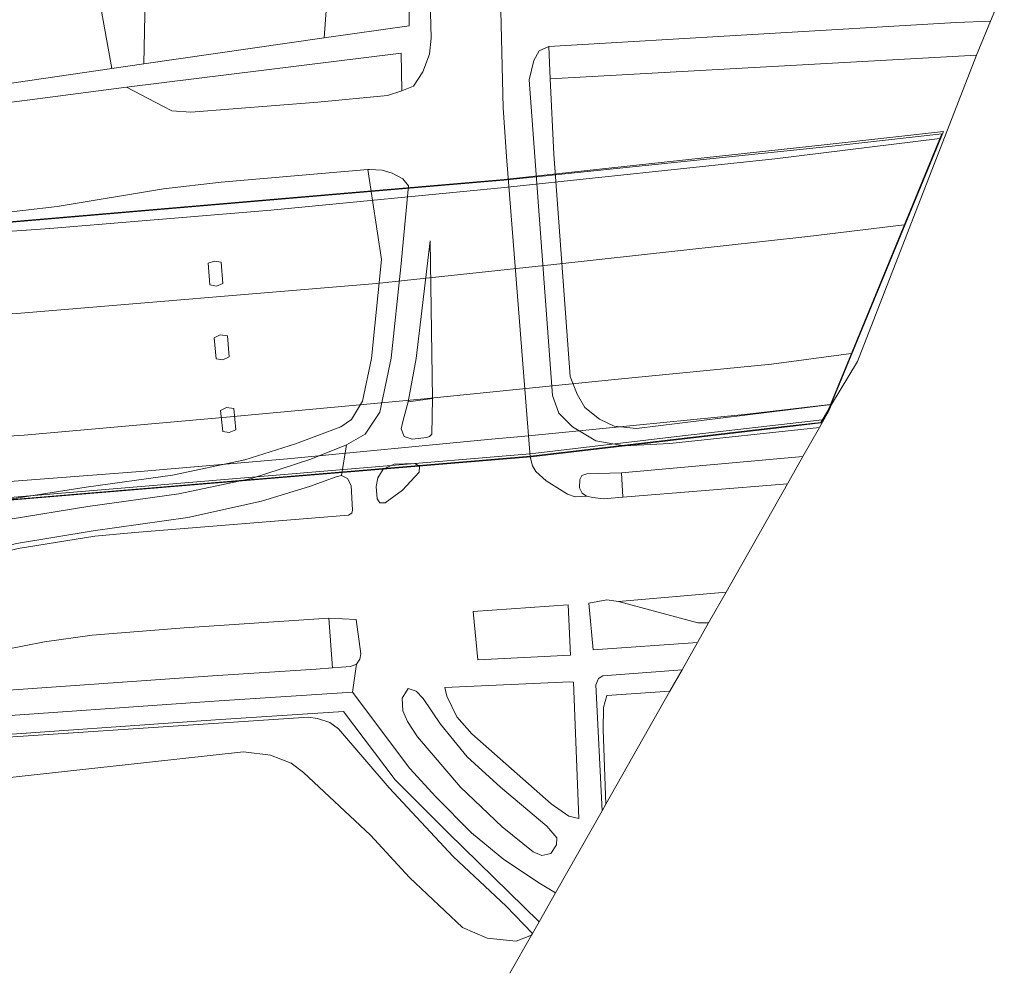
# Model space of a CAD drawing. Extents: x 176032 to 190000, y 318229 to 352878.
# Tile 16 of 184: x 177001 to 177099, y 318906 to 319000. Entities that reach past the tile are written whole.
import ezdxf

# ---------------------------------------------------------------- set-up
doc = ezdxf.new("R2010")
doc.units = 0
for name, color, linetype, lineweight in [('af-b2-rasterhekwerk', 253, 'hekwerk', 18), ('af-bs-doorgang', 253, 'Continuous', 18), ('af-bs-rasterhekwerk', 253, 'hekwerk', 18), ('bp-b5-bomenstruiken', 253, 'Continuous', 18), ('bp-b5-grasland', 253, 'Continuous', 18), ('bp-b5-overig', 253, 'Continuous', 18), ('bp-b5-struiken', 253, 'Continuous', 18), ('gr-b2-geleiderail', 253, 'geleiderail', 18), ('gw-bs-kruinlijn', 253, 'Continuous', 18), ('gw-bs-teenlijn', 253, 'Continuous', 18), ('kd-bs-opnamedtmgrens', 253, 'Continuous', 18), ('kw-b5-pijler', 253, 'Continuous', 18), ('kw-b7-brug', 253, 'Continuous', 18), ('og-b2-terreinafscheiding', 7, 'Continuous', 18), ('og-b5-grond_ingericht', 253, 'Continuous', 18), ('og-bs-maaiveld', 253, 'Continuous', 18), ('og-bs-terreinafscheiding', 7, 'Continuous', 18), ('vh-b5-verh_soort', 253, 'Continuous', 18), ('vh-b7-verh_soort', 253, 'Continuous', 18)]:
    doc.layers.add(name, color=color, linetype=linetype, lineweight=lineweight)
doc.layers.add('viewports', color=7, linetype='Continuous')
doc.linetypes.add('geleiderail', pattern='A,2,-1,[175,RTW.shx,S=0.5,R=0,X=0,Y=0],-1', length=4)
doc.linetypes.add('hekwerk', pattern='A,7,-1.5,[1,RTW.shx,S=0.75,R=0,X=0,Y=0],-1.5', length=10)

# ---------------------------------------------------------------- blocks, each defined once
blk = doc.blocks.new('x-ref dtb totaal grijs')
at = {"layer": 'af-b2-rasterhekwerk'}
for points in [[(177051.708, 318956.819, 54.067), (177066.737, 318958.598, 53.678), (177080.523, 318960.15, 53.227)], [(176717.635, 318938.307, 56.868), (176790.898, 318941.525, 56.693), (176980.001, 318950.781, 55.652), (177002.673, 318952.699, 55.382), (177027.4, 318954.76, 54.784), (177049.321, 318956.613, 54.177), (177051.708, 318956.819, 54.117)]]:
    blk.add_polyline3d(points, dxfattribs=at)
at = {"layer": 'af-bs-doorgang'}
blk.add_polyline3d([(176999.332, 318993.224, 46.677), (177010.39, 318994.853, 46.375)], dxfattribs=at)
at = {"layer": 'af-bs-rasterhekwerk'}
blk.add_polyline3d([(177010.39, 318994.853, 46.375), (177007.208, 319012.4, 46.553)], dxfattribs=at)
at = {"layer": 'bp-b5-bomenstruiken'}
blk.add_polyline3d([(176959.509, 318898.874, 47.559), (176968.061, 318909.083, 47.48), (176976.927, 318917.01, 47.38), (176984.037, 318921.729, 47.397), (176992.786, 318924.032, 47.402), (177023.392, 318927.389, 47.297), (177026.053, 318927.052, 47.297), (177028.08, 318926.262, 47.297), (177029.321, 318925.342, 47.293), (177035.921, 318919.157, 47.284), (177039.781, 318914.99, 47.275), (177045.007, 318910.05, 47.123), (177047.461, 318908.993, 46.894), (177050.304, 318908.705, 46.68), (177051.817, 318909.283, 46.448), (177049.687, 318905.531, 46.416)], dxfattribs=at)
at = {"layer": 'bp-b5-grasland'}
for points in [[(177036.129, 319009.243, 46.371), (177036.033, 319006.642, 46.34), (177031.983, 319006.821, 46.34), (177031.588, 319001.018, 46.332), (177031.352, 318997.865, 46.277), (177013.544, 318995.319, 46.375), (177013.792, 319008.289, 46.214), (177015.825, 319009.493, 46.214)], [(177030.726, 318991.536, 46.332), (177018.176, 318990.55, 46.393), (177016.307, 318990.677, 46.393), (177015.408, 318991.145, 46.362), (177011.826, 318993.002, 46.305), (177038.96, 318996.353, 46.236), (177039.014, 318992.629, 46.144), (177037.6, 318992.174, 46.174)], [(177020.058, 318973.489, 46.467), (177020.706, 318973.362, 46.416), (177021.354, 318973.618, 46.392), (177021.163, 318975.738, 46.334), (177020.513, 318975.819, 46.354), (177019.907, 318975.633, 46.349)], [(177020.49, 318968.265, 46.381), (177020.697, 318966.201, 46.431), (177021.347, 318966.081, 46.457), (177021.98, 318966.373, 46.424), (177021.804, 318968.452, 46.426), (177021.088, 318968.556, 46.376)], [(177021.327, 318959.02, 46.431), (177021.976, 318958.9, 46.457), (177022.61, 318959.192, 46.424), (177022.434, 318961.271, 46.426), (177021.718, 318961.375, 46.376), (177021.12, 318961.084, 46.381)], [(177077.113, 318953.855, 46.056), (177060.83, 318952.536, 46.106), (177060.713, 318954.94, 46.122), (177078.637, 318956.541, 46.047)], [(177069.321, 318940.126, 45.977), (177068.251, 318940.11, 45.963), (177060.405, 318942.235, 45.963), (177071.041, 318943.156, 45.973)], [(177032.161, 318935.694, 45.987), (177030.558, 318935.557, 45.989), (177020.325, 318934.888, 45.999), (176995.961, 318933.189, 46.034), (176990.757, 318932.822, 46.02), (176987.131, 318932.228, 46.041), (176986.897, 318933.393, 46.104), (176990.742, 318934.89, 46.083), (176994.7, 318936.123, 46.122), (176999.704, 318937.458, 46.087), (177003.726, 318938.245, 46.07), (177008.427, 318938.917, 46.056), (177017.538, 318939.631, 46.065), (177031.811, 318940.599, 46.091)], [(177055.606, 318934.298, 45.972), (177055.982, 318934.269, 46.038), (177056.492, 318920.818, 46.048), (177055.52, 318921.033, 46.024), (177053.755, 318922.27, 46.02), (177045.933, 318929.167, 46.003), (177044.463, 318930.852, 45.987), (177043.463, 318932.875, 45.983), (177043.256, 318933.738, 45.968)], [(177059.157, 318922.216, 46.203), (177058.912, 318929.554, 46.135), (177058.922, 318931.756, 46.126), (177059.258, 318932.965, 46.151), (177065.489, 318933.375, 46.139)]]:
    blk.add_polyline3d(points, close=True, dxfattribs=at)
for points in [[(176996.754, 318980.276, 46.329), (177004.978, 318981.227, 46.336), (177015.49, 318982.971, 46.284), (177021.176, 318983.637, 46.301), (177035.646, 318984.879, 46.155), (177037.011, 318976.006, 46.267), (177036.022, 318966.236, 46.268), (177035.145, 318962.012, 46.253), (177034.054, 318960.183, 46.263), (177032.981, 318959.477, 46.289), (177028.513, 318957.792, 46.316), (177023.504, 318956.212, 46.419), (177016.373, 318954.703, 46.452), (177007.846, 318953.512, 46.445), (177000.065, 318952.314, 46.447)], [(176996.265, 318928.85, 46.036), (177020.618, 318930.548, 46.001), (177033.258, 318931.374, 45.981), (177038.348, 318924.641, 46.198), (177043.602, 318919.38, 46.18), (177052.569, 318910.609, 46.27), (177051.916, 318909.458, 46.417), (177049.328, 318912.141, 46.401), (177044.084, 318917.044, 46.401), (177037.76, 318923.834, 46.323), (177032.777, 318929.65, 46.096), (177031.893, 318930.282, 46.096), (177030.68, 318930.691, 46.096), (177029.799, 318930.803, 46.096), (176991.69, 318928.276, 46.013)], [(176991.69, 318928.276, 46.013), (177029.799, 318930.803, 46.096), (177030.68, 318930.691, 46.096), (177031.893, 318930.282, 46.096), (177032.777, 318929.65, 46.096), (177037.76, 318923.834, 46.323), (177044.084, 318917.044, 46.401), (177049.328, 318912.141, 46.401), (177051.916, 318909.458, 46.417), (177051.817, 318909.283, 46.448), (177050.304, 318908.705, 46.68), (177047.461, 318908.993, 46.894), (177045.007, 318910.05, 47.123), (177039.781, 318914.99, 47.275), (177035.921, 318919.157, 47.284), (177029.321, 318925.342, 47.293), (177028.08, 318926.262, 47.297), (177026.053, 318927.052, 47.297), (177023.392, 318927.389, 47.297), (176992.786, 318924.032, 47.402)]]:
    blk.add_polyline3d(points, dxfattribs=at)
at = {"layer": 'bp-b5-overig'}
blk.add_polyline3d([(177041.585, 319010.494, 46.226), (177039.73, 319010.477, 46.305), (177039.749, 318999.066, 46.231), (177031.352, 318997.865, 46.277), (177031.588, 319001.018, 46.332), (177037.805, 319000.885, 46.323), (177038.067, 319011.493, 46.393), (177036.213, 319011.5, 46.397), (177036.129, 319009.243, 46.371), (177015.825, 319009.493, 46.214), (177013.792, 319008.289, 46.214), (177013.544, 318995.319, 46.375), (177010.39, 318994.853, 46.375), (177007.208, 319012.4, 46.553), (177038.781, 319013.194, 46.5), (177037.322, 319093.727, 46.5), (177037.146, 319093.725, 46.5), (177036.911, 319100.621, 46.5), (177037.153, 319100.626, 46.5), (177036.65, 319125.847, 46.268), (177039.488, 319125.895, 46.416), (177040.511, 319075.369, 46.428), (177041.582, 319010.624, 46.227)], close=True, dxfattribs=at)
at = {"layer": 'bp-b5-struiken'}
blk.add_polyline3d([(177095.785, 318996.178, 46.436), (177053.655, 318993.815, 46.286), (177053.523, 318997.008, 46.196), (177093.753, 318999.38, 46.311), (177097.172, 318999.517, 46.322)], close=True, dxfattribs=at)
at = {"layer": 'gr-b2-geleiderail'}
for points in [[(177049.162, 318983.098, 54.269), (177075.859, 318985.933, 53.285), (177092.153, 318987.937, 52.759)], [(177049.162, 318983.098, 54.183), (177026.075, 318980.877, 54.819), (177004.258, 318979.045, 55.373), (176978.234, 318977.22, 55.911), (176885.838, 318972.5, 57.597), (176823.273, 318969.553, 57.885), (176767.2, 318966.843, 58.086), (176716.085, 318964.381, 58.17)], [(176792.248, 318959.874, 57.679), (176823.871, 318961.17, 57.641), (176857.441, 318962.896, 57.507), (176892.523, 318964.497, 57.407), (176922.795, 318965.938, 57.093), (176964.923, 318968.332, 56.363), (177001.012, 318970.662, 55.458), (177036.504, 318973.633, 54.796), (177054.042, 318975.505, 54.038), (177079.121, 318978.257, 53.599), (177088.631, 318979.429, 52.892)], [(177083.387, 318966.718, 53.468), (177075.532, 318965.656, 53.857), (177060.377, 318964.194, 54.51), (177040.906, 318962.211, 54.924), (177021.33, 318960.394, 55.639), (177001.725, 318958.666, 55.987), (176987.756, 318957.768, 56.335), (176972.394, 318956.636, 56.683), (176948.124, 318955.332, 56.881), (176925.614, 318954.022, 57.172), (176903.134, 318952.921, 57.277), (176878.078, 318951.846, 57.244), (176856.288, 318950.773, 57.534), (176831.485, 318949.457, 57.529), (176809.081, 318948.506, 57.677), (176791.128, 318947.67, 57.849)], [(177051.537, 318958.587, 54.089), (177072.874, 318960.685, 53.391), (177081.325, 318961.675, 53.116)]]:
    blk.add_polyline3d(points, dxfattribs=at)
at = {"layer": 'gw-bs-kruinlijn'}
for points in [[(176950.095, 318776.276, 47.127), (176948.47, 318794.031, 47.328), (176946.692, 318818.933, 47.45), (176945.482, 318844.067, 47.454), (176946.165, 318863.695, 47.454), (176948.644, 318879.971, 47.485), (176950.629, 318885.777, 47.485), (176953.704, 318891.945, 47.559), (176959.509, 318898.874, 47.559), (176968.061, 318909.083, 47.48), (176976.927, 318917.01, 47.38), (176984.037, 318921.729, 47.397), (176992.786, 318924.032, 47.402), (177023.392, 318927.389, 47.297), (177026.053, 318927.052, 47.297), (177028.08, 318926.262, 47.297), (177029.321, 318925.342, 47.293), (177035.921, 318919.157, 47.284)], [(177035.921, 318919.157, 47.284), (177039.781, 318914.99, 47.275), (177045.007, 318910.05, 47.123), (177047.461, 318908.993, 46.894), (177050.304, 318908.705, 46.68), (177051.817, 318909.283, 46.448)]]:
    blk.add_polyline3d(points, dxfattribs=at)
at = {"layer": 'gw-bs-teenlijn'}
for points in [[(176954.375, 318901.967, 45.96), (176958.604, 318907.299, 45.96), (176963.482, 318912.448, 45.96), (176967.544, 318916.008, 46), (176976.392, 318922.415, 46), (176980.209, 318924.767, 46.035), (176984.298, 318926.605, 46.039), (176988.31, 318927.715, 46.017), (176991.69, 318928.276, 46.013), (177029.799, 318930.803, 46.096), (177030.68, 318930.691, 46.096), (177031.893, 318930.282, 46.096), (177032.777, 318929.65, 46.096), (177037.76, 318923.834, 46.323)], [(177037.76, 318923.834, 46.323), (177044.084, 318917.044, 46.401), (177049.328, 318912.141, 46.401), (177051.916, 318909.458, 46.417)]]:
    blk.add_polyline3d(points, dxfattribs=at)
at = {"layer": 'kd-bs-opnamedtmgrens'}
blk.add_polyline3d([(177098.52, 319002.764, 46.493), (177097.172, 318999.517, 46.322), (177095.785, 318996.178, 46.436), (177084.017, 318965.939, 45.412), (177081.459, 318961.68, 46.189), (177081.203, 318961.062, 46.179), (177080.26, 318959.401, 46.15), (177078.637, 318956.541, 46.047), (177077.113, 318953.855, 46.056), (177071.041, 318943.156, 45.973), (177069.321, 318940.126, 45.977), (177068.219, 318938.184, 45.956), (177066.694, 318935.497, 45.96), (177065.489, 318933.375, 46.139), (177059.157, 318922.216, 46.203), (177058.795, 318921.579, 46.181), (177054.201, 318913.484, 46.232), (177052.569, 318910.609, 46.27), (177051.916, 318909.458, 46.417), (177051.817, 318909.283, 46.448), (177049.687, 318905.531, 46.416)], dxfattribs=at)
at = {"layer": 'kw-b5-pijler'}
for points in [[(177021.354, 318973.618, 46.392), (177020.706, 318973.362, 46.416), (177020.058, 318973.489, 46.467), (177019.907, 318975.633, 46.349), (177020.513, 318975.819, 46.354), (177021.163, 318975.738, 46.334)], [(177021.98, 318966.373, 46.424), (177021.347, 318966.081, 46.457), (177020.697, 318966.201, 46.431), (177020.49, 318968.265, 46.381), (177021.088, 318968.556, 46.376), (177021.804, 318968.452, 46.426)], [(177022.61, 318959.192, 46.424), (177021.976, 318958.9, 46.457), (177021.327, 318959.02, 46.431), (177021.12, 318961.084, 46.381), (177021.718, 318961.375, 46.376), (177022.434, 318961.271, 46.426)]]:
    blk.add_polyline3d(points, close=True, dxfattribs=at)
at = {"layer": 'kw-b7-brug'}
blk.add_polyline3d([(176782.769, 318968.388, 57.252), (176841.542, 318971.131, 57.038), (176898.516, 318973.846, 56.684), (176978.244, 318977.829, 55.116), (177049.135, 318983.895, 53.329), (177080.722, 318987.31, 52.567), (177092.501, 318988.623, 52.144), (177081.17, 318961.09, 53.113), (177080.415, 318959.863, 53.248), (177077.108, 318959.48, 53.351), (177051.787, 318956.528, 54.076), (176980.067, 318950.547, 55.675), (176905.856, 318946.488, 56.304), (176846.87, 318943.675, 56.461), (176789.432, 318940.983, 56.618)], dxfattribs=at)
at = {"layer": 'og-b2-terreinafscheiding'}
for points in [[(177049.09, 318983.841, 53.381), (177081.529, 318987.182, 52.538), (177092.351, 318988.401, 52.185)], [(177092.351, 318988.401, 52.185), (177081.109, 318961.116, 53.113), (177080.392, 318959.912, 53.236)], [(176716.048, 318965.005, 57.256), (176782.772, 318968.338, 57.252), (176841.545, 318971.081, 57.038), (176898.519, 318973.796, 56.684), (176978.197, 318977.777, 55.117), (177049.09, 318983.841, 53.331)], [(177051.732, 318956.574, 54.065), (177077.053, 318959.526, 53.34), (177080.392, 318959.912, 53.236)], [(176717.549, 318939.755, 56.88), (176750.658, 318941.395, 56.907), (176794.419, 318943.428, 56.658), (176831.695, 318945.189, 56.479), (176870.433, 318947.04, 56.387), (176908.449, 318948.818, 56.269), (176939.149, 318950.311, 56.147), (176979.88, 318952.588, 55.663), (176993.38, 318953.534, 55.566), (177013.162, 318955.051, 55.242), (177027.732, 318956.315, 54.758), (177047.502, 318958.212, 54.22), (177051.537, 318958.587, 54.089)], [(176717.664, 318937.813, 56.802), (176789.429, 318941.033, 56.618), (176846.867, 318943.725, 56.461), (176905.853, 318946.538, 56.304), (176980.014, 318950.594, 55.675), (177051.732, 318956.574, 54.076)]]:
    blk.add_polyline3d(points, dxfattribs=at)
at = {"layer": 'og-b5-grond_ingericht'}
blk.add_polyline3d([(177007.208, 319012.4, 46.553), (177010.39, 318994.853, 46.375), (176999.332, 318993.224, 46.677), (176973.844, 318990.356, 46.461), (176974.414, 318997.441, 46.191), (176967.885, 318997.963, 46.191), (176967.772, 318996.555, 46.191), (176967.778, 318996.445, 46.191), (176957.899, 318997.251, 46.191), (176957.373, 318990.802, 46.272), (176953.708, 318991.088, 46.292), (176934.375, 318992.597, 46.249), (176934.264, 318995.025, 45.891), (176936.964, 319007.222, 45.858)], dxfattribs=at)
at = {"layer": 'og-bs-maaiveld'}
for points in [[(177021.163, 318975.738, 46.334), (177020.513, 318975.819, 46.354), (177019.907, 318975.633, 46.349), (177020.058, 318973.489, 46.467), (177020.706, 318973.362, 46.416), (177021.354, 318973.618, 46.392), (177021.163, 318975.738, 46.334)], [(177021.98, 318966.373, 46.424), (177021.804, 318968.452, 46.426), (177021.088, 318968.556, 46.376), (177020.49, 318968.265, 46.381), (177020.697, 318966.201, 46.431), (177021.347, 318966.081, 46.457), (177021.98, 318966.373, 46.424)], [(177022.61, 318959.192, 46.424), (177021.976, 318958.9, 46.457), (177021.327, 318959.02, 46.431), (177021.12, 318961.084, 46.381), (177021.718, 318961.375, 46.376), (177022.434, 318961.271, 46.426), (177022.61, 318959.192, 46.424)]]:
    blk.add_polyline3d(points, dxfattribs=at)
at = {"layer": 'og-bs-terreinafscheiding'}
for points in [[(177049.028, 318990.95, 46.201), (177048.739, 319003.31, 46.234), (177048.494, 319013.809, 46.262), (177046.283, 319132.715, 46.249)], [(177041.585, 319010.494, 46.226), (177039.73, 319010.477, 46.305), (177039.749, 318999.066, 46.231), (177031.352, 318997.865, 46.277)], [(177041.585, 319010.494, 46.226), (177041.906, 318997.847, 46.161), (177041.756, 318996.278, 46.148), (177041.089, 318994.508, 46.118), (177040.171, 318993.095, 46.087), (177039.014, 318992.629, 46.144)], [(177036.129, 319009.243, 46.371), (177015.825, 319009.493, 46.214), (177013.792, 319008.289, 46.214), (177013.544, 318995.319, 46.375)], [(177031.588, 319001.018, 46.332), (177031.352, 318997.865, 46.277)], [(177095.785, 318996.178, 46.436), (177053.655, 318993.815, 46.286), (177053.523, 318997.008, 46.196), (177093.753, 318999.38, 46.311), (177097.172, 318999.517, 46.322)], [(177031.352, 318997.865, 46.277), (177013.544, 318995.319, 46.375)], [(177039.014, 318992.629, 46.144), (177038.96, 318996.353, 46.236), (177011.826, 318993.002, 46.305)], [(177080.26, 318959.401, 46.15), (177065.485, 318957.831, 46.148), (177060.972, 318957.6, 46.148), (177058.167, 318958.097, 46.137), (177055.884, 318959.461, 46.127), (177054.52, 318960.82, 46.121), (177053.892, 318962.561, 46.137), (177051.593, 318993.721, 46.164), (177052.053, 318995.624, 46.201), (177052.592, 318996.607, 46.19), (177053.523, 318997.008, 46.196)], [(177013.544, 318995.319, 46.375), (177010.39, 318994.853, 46.375)], [(177053.655, 318993.815, 46.286), (177054.04, 318986.377, 46.196), (177055.631, 318964.429, 46.191), (177056.342, 318962.688, 46.191), (177057.105, 318961.381, 46.191), (177058.537, 318960.239, 46.191), (177059.987, 318959.547, 46.191), (177062.209, 318959.303, 46.191), (177081.459, 318961.68, 46.189)], [(176963.799, 318979.851, 46.637), (176968.967, 318982.338, 46.606), (176970.076, 318982.826, 46.484), (176974.4, 318984.755, 46.515), (176980.86, 318987.239, 46.554), (176984.948, 318988.432, 46.55), (176988.194, 318989.336, 46.537), (176990.389, 318989.913, 46.537), (176992.8, 318990.347, 46.506), (176997.067, 318991.086, 46.498), (177002.284, 318991.751, 46.401), (177011.826, 318993.002, 46.305)], [(177039.014, 318992.629, 46.144), (177037.6, 318992.174, 46.174), (177030.726, 318991.536, 46.332), (177018.176, 318990.55, 46.393), (177016.307, 318990.677, 46.393), (177015.408, 318991.145, 46.362), (177011.826, 318993.002, 46.305)], [(177057.271, 318952.619, 46.196), (177056.152, 318952.557, 46.191), (177055.367, 318952.828, 46.191), (177053.268, 318954.14, 46.212), (177052.269, 318955.064, 46.196), (177051.921, 318955.617, 46.186), (177051.707, 318956.52, 46.186), (177049.366, 318986.175, 46.063), (177049.028, 318990.95, 46.201)], [(176926.661, 318946.889, 46.488), (176930.327, 318944.246, 46.413), (176934.398, 318941.823, 46.291), (176937.432, 318941.799, 46.244), (176942.49, 318947.891, 46.244), (176948.47, 318954.318, 46.302), (176954.758, 318959.841, 46.312), (176963.347, 318966.113, 46.287), (176965.323, 318967.368, 46.322), (176967.135, 318973.126, 46.47), (176971.733, 318975.454, 46.519), (176981.412, 318977.88, 46.444), (176996.754, 318980.276, 46.329), (177004.978, 318981.227, 46.336), (177015.49, 318982.971, 46.284), (177021.176, 318983.637, 46.301), (177035.646, 318984.879, 46.155)], [(176961.437, 318934.913, 46.481), (176970.532, 318940.962, 46.467), (176977.375, 318944.638, 46.466), (176986.935, 318948.706, 46.474), (176993.057, 318950.621, 46.438), (177000.065, 318952.314, 46.447), (177007.846, 318953.512, 46.445), (177016.373, 318954.703, 46.452), (177023.504, 318956.212, 46.419), (177028.513, 318957.792, 46.316), (177032.981, 318959.477, 46.289), (177034.054, 318960.183, 46.263), (177035.145, 318962.012, 46.253), (177036.022, 318966.236, 46.268), (177037.011, 318976.006, 46.267), (177035.646, 318984.879, 46.155)], [(176966.176, 318935.915, 46.339), (176971.59, 318939.316, 46.32), (176978.901, 318943.201, 46.317), (176987.404, 318946.754, 46.305), (176993.597, 318948.703, 46.31), (177000.329, 318950.369, 46.299), (177008.009, 318951.615, 46.312), (177017, 318952.85, 46.332), (177024.178, 318954.383, 46.268), (177030.044, 318956.297, 46.226), (177033.566, 318957.681, 46.173), (177035.405, 318958.746, 46.148), (177036.862, 318960.926, 46.119), (177037.95, 318966.263, 46.168), (177038.922, 318975.26, 46.151), (177039.673, 318983.255, 46.127), (177039.128, 318983.955, 46.095), (177038.064, 318984.51, 46.062), (177037.067, 318984.81, 46.095), (177035.826, 318984.876, 46.151), (177035.646, 318984.879, 46.155)], [(177039.633, 318961.957, 46.179), (177040.425, 318966.221, 46.222), (177041.82, 318977.824, 46.195)], [(177042.056, 318962.261, 46.186), (177041.82, 318977.824, 46.195)], [(177042.056, 318962.261, 46.186), (177039.633, 318961.957, 46.179), (177039.109, 318959.99, 46.179), (177038.942, 318959.288, 46.188), (177039.254, 318958.531, 46.201), (177040.032, 318958.26, 46.224), (177041.475, 318958.42, 46.27), (177041.768, 318958.527, 46.27), (177041.973, 318958.76, 46.223), (177042.056, 318962.261, 46.186)], [(177033.048, 318954.657, 46.332), (177033.566, 318957.681, 46.173)], [(177077.113, 318953.855, 46.056), (177060.83, 318952.536, 46.106), (177060.713, 318954.94, 46.122), (177078.637, 318956.541, 46.047)], [(177038.262, 318955.792, 46.255), (177037.181, 318955.299, 46.301), (177036.658, 318954.455, 46.306), (177036.489, 318953.571, 46.292), (177036.568, 318952.377, 46.278), (177036.84, 318951.971, 46.268), (177037.366, 318951.957, 46.254), (177039.099, 318953.227, 46.24), (177040.716, 318954.992, 46.221), (177040.769, 318955.553, 46.259), (177040.336, 318955.852, 46.266), (177038.262, 318955.792, 46.255)], [(176988, 318944.281, 46.262), (176994.312, 318946.324, 46.284), (177000.973, 318947.947, 46.291), (177008.521, 318949.194, 46.272), (177017.901, 318950.532, 46.308), (177025.165, 318952.128, 46.318), (177029.912, 318953.572, 46.307), (177032.53, 318954.525, 46.33), (177033.048, 318954.657, 46.332), (177033.651, 318954.387, 46.324), (177034.01, 318953.683, 46.33), (177034.163, 318951.253, 46.287), (177034.066, 318950.965, 46.27), (177033.744, 318950.753, 46.257)], [(177060.83, 318952.536, 46.106), (177058.941, 318952.361, 46.228), (177057.872, 318952.482, 46.202), (177057.271, 318952.619, 46.196), (177056.838, 318952.921, 46.202), (177056.557, 318953.441, 46.207), (177056.594, 318954.259, 46.212), (177056.796, 318954.659, 46.223), (177057.298, 318954.824, 46.223), (177060.713, 318954.94, 46.122)], [(176974.861, 318937.787, 46.248), (176977.347, 318939.089, 46.256), (176981.896, 318941.267, 46.263), (176988.229, 318943.865, 46.252), (176994.504, 318945.819, 46.274), (177001.132, 318947.478, 46.273), (177008.717, 318948.678, 46.258), (177012.643, 318949.058, 46.254), (177033.744, 318950.753, 46.257)], [(177060.405, 318942.235, 45.963), (177071.041, 318943.156, 45.973)], [(177055.447, 318941.895, 45.972), (177046.064, 318941.259, 46.01), (177046.522, 318936.465, 46.063)], [(177046.522, 318936.465, 46.063), (177055.691, 318936.922, 46.011), (177055.447, 318941.895, 45.972)], [(177057.494, 318942.079, 45.95), (177059.275, 318942.382, 45.956), (177060.405, 318942.235, 45.963), (177068.251, 318940.11, 45.963), (177069.321, 318940.126, 45.977)], [(177057.494, 318942.079, 45.95), (177057.932, 318937.444, 45.964), (177068.219, 318938.184, 45.956)], [(177031.811, 318940.599, 46.091), (177017.538, 318939.631, 46.065), (177008.427, 318938.917, 46.056), (177003.726, 318938.245, 46.07), (176999.704, 318937.458, 46.087), (176994.7, 318936.123, 46.122), (176990.742, 318934.89, 46.083), (176986.897, 318933.393, 46.104)], [(177031.811, 318940.599, 46.091), (177032.161, 318935.694, 45.987)], [(177034.511, 318940.448, 46.017), (177031.811, 318940.599, 46.091)], [(177032.161, 318935.694, 45.987), (177033.952, 318935.806, 46.03), (177034.535, 318936.041, 46.03), (177034.879, 318936.545, 46.035), (177034.983, 318937.077, 46.035), (177034.511, 318940.448, 46.017)], [(177034.132, 318933.285, 45.982), (177034.535, 318936.041, 46.03)], [(176987.131, 318932.228, 46.041), (176990.757, 318932.822, 46.02), (176995.961, 318933.189, 46.034), (177020.325, 318934.888, 45.999), (177030.558, 318935.557, 45.989)], [(177030.558, 318935.557, 45.989), (177032.161, 318935.694, 45.987)], [(177066.694, 318935.497, 45.96), (177058.875, 318934.899, 45.983), (177058.433, 318934.616, 45.985), (177058.174, 318934.012, 45.997), (177058.795, 318921.579, 46.181)], [(177055.606, 318934.298, 45.972), (177043.256, 318933.738, 45.968), (177043.463, 318932.875, 45.983), (177044.463, 318930.852, 45.987), (177045.933, 318929.167, 46.003), (177053.755, 318922.27, 46.02), (177055.52, 318921.033, 46.024), (177056.492, 318920.818, 46.048), (177055.982, 318934.269, 46.038), (177055.606, 318934.298, 45.972)], [(176952.574, 318903.216, 46.008), (176957.043, 318908.793, 45.978), (176961.844, 318913.889, 45.991), (176966.149, 318917.709, 46.035), (176970.304, 318920.813, 46.017), (176975.262, 318924.253, 46.052), (176978.789, 318926.399, 46.03), (176983.519, 318928.593, 46.017), (176987.679, 318929.784, 46.043), (176991.048, 318930.336, 46.021), (176996.136, 318930.695, 46.035), (177020.493, 318932.394, 46), (177034.132, 318933.285, 45.982), (177039.824, 318925.757, 46.201)], [(177039.646, 318933.626, 46.07), (177039.057, 318932.7, 46.114), (177039.12, 318931.45, 46.13), (177039.565, 318930.385, 46.145), (177040.561, 318928.87, 46.174)], [(177040.561, 318928.87, 46.174), (177044.81, 318923.912, 46.028), (177048.921, 318919.994, 45.999), (177051.984, 318917.504, 45.997), (177052.835, 318917.142, 45.997), (177053.744, 318917.349, 46.018), (177054.289, 318918.2, 46.007), (177054.32, 318918.897, 45.995), (177053.325, 318920.067, 45.972), (177048.764, 318923.913, 45.946), (177045.475, 318926.909, 45.956), (177042.829, 318930.131, 45.999), (177041.115, 318932.653, 45.999), (177040.43, 318933.39, 46.014), (177039.646, 318933.626, 46.07)], [(177065.489, 318933.375, 46.139), (177059.258, 318932.965, 46.151), (177058.922, 318931.756, 46.126), (177058.912, 318929.554, 46.135), (177059.157, 318922.216, 46.203)], [(176954.065, 318902.118, 46.011), (176958.44, 318907.578, 45.981), (176963.134, 318912.56, 45.994), (176967.319, 318916.274, 46.038), (176971.385, 318919.312, 46.019), (176976.271, 318922.701, 46.054), (176979.662, 318924.765, 46.032), (176984.167, 318926.854, 46.019), (176988.085, 318927.976, 46.044), (176991.263, 318928.497, 46.022), (176996.265, 318928.85, 46.036), (177020.618, 318930.548, 46.001), (177033.258, 318931.374, 45.981), (177038.348, 318924.641, 46.198)], [(177039.824, 318925.757, 46.201), (177042.37, 318922.945, 46.079), (177045.914, 318919.406, 46.085), (177049.086, 318916.768, 46.106), (177052.699, 318914.367, 46.172), (177054.201, 318913.484, 46.232)], [(177038.348, 318924.641, 46.198), (177043.602, 318919.38, 46.18), (177052.569, 318910.609, 46.27)]]:
    blk.add_polyline3d(points, dxfattribs=at)
at = {"layer": 'vh-b5-verh_soort'}
for points in [[(177048.739, 319003.31, 46.234), (177049.028, 318990.95, 46.201), (177049.366, 318986.175, 46.063), (177051.707, 318956.52, 46.186), (177051.921, 318955.617, 46.186), (177052.269, 318955.064, 46.196), (177053.268, 318954.14, 46.212), (177055.367, 318952.828, 46.191), (177056.152, 318952.557, 46.191), (177057.271, 318952.619, 46.196), (177057.872, 318952.482, 46.202), (177058.941, 318952.361, 46.228), (177060.83, 318952.536, 46.106), (177077.113, 318953.855, 46.056), (177071.041, 318943.156, 45.973), (177060.405, 318942.235, 45.963), (177059.275, 318942.382, 45.956), (177057.494, 318942.079, 45.95), (177057.932, 318937.444, 45.964), (177068.219, 318938.184, 45.956), (177066.694, 318935.497, 45.96), (177058.875, 318934.899, 45.983), (177058.433, 318934.616, 45.985), (177058.174, 318934.012, 45.997), (177058.795, 318921.579, 46.181), (177054.201, 318913.484, 46.232), (177052.699, 318914.367, 46.172), (177049.086, 318916.768, 46.106), (177045.914, 318919.406, 46.085), (177042.37, 318922.945, 46.079), (177039.824, 318925.757, 46.201), (177034.132, 318933.285, 45.982), (177034.535, 318936.041, 46.03), (177034.879, 318936.545, 46.035), (177034.983, 318937.077, 46.035), (177034.511, 318940.448, 46.017), (177031.811, 318940.599, 46.091), (177017.538, 318939.631, 46.065), (177008.427, 318938.917, 46.056), (177003.726, 318938.245, 46.07), (176999.704, 318937.458, 46.087)], [(177001.132, 318947.478, 46.273), (177008.717, 318948.678, 46.258), (177012.643, 318949.058, 46.254), (177033.744, 318950.753, 46.257), (177034.066, 318950.965, 46.27), (177034.163, 318951.253, 46.287), (177034.01, 318953.683, 46.33), (177033.651, 318954.387, 46.324), (177033.048, 318954.657, 46.332), (177033.566, 318957.681, 46.173), (177035.405, 318958.746, 46.148), (177036.862, 318960.926, 46.119), (177037.95, 318966.263, 46.168), (177038.922, 318975.26, 46.151), (177039.673, 318983.255, 46.127), (177039.128, 318983.955, 46.095), (177038.064, 318984.51, 46.062), (177037.067, 318984.81, 46.095), (177035.826, 318984.876, 46.151), (177035.646, 318984.879, 46.155), (177021.176, 318983.637, 46.301), (177015.49, 318982.971, 46.284), (177004.978, 318981.227, 46.336), (176996.754, 318980.276, 46.329)], [(176997.067, 318991.086, 46.498), (177002.284, 318991.751, 46.401), (177011.826, 318993.002, 46.305), (177015.408, 318991.145, 46.362), (177016.307, 318990.677, 46.393), (177018.176, 318990.55, 46.393), (177030.726, 318991.536, 46.332), (177037.6, 318992.174, 46.174), (177039.014, 318992.629, 46.144), (177040.171, 318993.095, 46.087), (177041.089, 318994.508, 46.118), (177041.756, 318996.278, 46.148), (177041.906, 318997.847, 46.161), (177041.585, 319010.494, 46.226)], [(176999.332, 318993.224, 46.677), (177010.39, 318994.853, 46.375), (177013.544, 318995.319, 46.375), (177031.352, 318997.865, 46.277), (177039.749, 318999.066, 46.231), (177039.73, 319010.477, 46.305)], [(177041.585, 319010.494, 46.226), (177041.906, 318997.847, 46.161), (177041.756, 318996.278, 46.148), (177041.089, 318994.508, 46.118), (177040.171, 318993.095, 46.087), (177039.014, 318992.629, 46.144), (177038.96, 318996.353, 46.236), (177011.826, 318993.002, 46.305), (177002.284, 318991.751, 46.401), (176997.067, 318991.086, 46.498)], [(177098.52, 319002.764, 46.493), (177097.172, 318999.517, 46.322), (177093.753, 318999.38, 46.311), (177053.523, 318997.008, 46.196), (177052.592, 318996.607, 46.19), (177052.053, 318995.624, 46.201), (177051.593, 318993.721, 46.164), (177053.892, 318962.561, 46.137), (177054.52, 318960.82, 46.121), (177055.884, 318959.461, 46.127), (177058.167, 318958.097, 46.137), (177060.972, 318957.6, 46.148), (177065.485, 318957.831, 46.148), (177080.26, 318959.401, 46.15), (177078.637, 318956.541, 46.047), (177060.713, 318954.94, 46.122), (177057.298, 318954.824, 46.223), (177056.796, 318954.659, 46.223), (177056.594, 318954.259, 46.212), (177056.557, 318953.441, 46.207), (177056.838, 318952.921, 46.202), (177057.271, 318952.619, 46.196), (177056.152, 318952.557, 46.191), (177055.367, 318952.828, 46.191), (177053.268, 318954.14, 46.212), (177052.269, 318955.064, 46.196), (177051.921, 318955.617, 46.186), (177051.707, 318956.52, 46.186), (177049.366, 318986.175, 46.063), (177049.028, 318990.95, 46.201), (177048.739, 319003.31, 46.234)], [(177000.065, 318952.314, 46.447), (177007.846, 318953.512, 46.445), (177016.373, 318954.703, 46.452), (177023.504, 318956.212, 46.419), (177028.513, 318957.792, 46.316), (177032.981, 318959.477, 46.289), (177034.054, 318960.183, 46.263), (177035.145, 318962.012, 46.253), (177036.022, 318966.236, 46.268), (177037.011, 318976.006, 46.267), (177035.646, 318984.879, 46.155), (177035.826, 318984.876, 46.151), (177037.067, 318984.81, 46.095), (177038.064, 318984.51, 46.062), (177039.128, 318983.955, 46.095), (177039.673, 318983.255, 46.127), (177038.922, 318975.26, 46.151), (177037.95, 318966.263, 46.168), (177036.862, 318960.926, 46.119), (177035.405, 318958.746, 46.148), (177033.566, 318957.681, 46.173), (177030.044, 318956.297, 46.226), (177024.178, 318954.383, 46.268), (177017, 318952.85, 46.332), (177008.009, 318951.615, 46.312), (177000.329, 318950.369, 46.299)], [(177000.329, 318950.369, 46.299), (177008.009, 318951.615, 46.312), (177017, 318952.85, 46.332), (177024.178, 318954.383, 46.268), (177030.044, 318956.297, 46.226), (177033.566, 318957.681, 46.173), (177033.048, 318954.657, 46.332), (177032.53, 318954.525, 46.33), (177029.912, 318953.572, 46.307), (177025.165, 318952.128, 46.318), (177017.901, 318950.532, 46.308), (177008.521, 318949.194, 46.272), (177000.973, 318947.947, 46.291)], [(177000.973, 318947.947, 46.291), (177008.521, 318949.194, 46.272), (177017.901, 318950.532, 46.308), (177025.165, 318952.128, 46.318), (177029.912, 318953.572, 46.307), (177032.53, 318954.525, 46.33), (177033.048, 318954.657, 46.332), (177033.651, 318954.387, 46.324), (177034.01, 318953.683, 46.33), (177034.163, 318951.253, 46.287), (177034.066, 318950.965, 46.27), (177033.744, 318950.753, 46.257), (177012.643, 318949.058, 46.254), (177008.717, 318948.678, 46.258), (177001.132, 318947.478, 46.273)], [(176995.961, 318933.189, 46.034), (177020.325, 318934.888, 45.999), (177030.558, 318935.557, 45.989), (177032.161, 318935.694, 45.987), (177033.952, 318935.806, 46.03), (177034.535, 318936.041, 46.03), (177034.132, 318933.285, 45.982), (177020.493, 318932.394, 46), (176996.136, 318930.695, 46.035)], [(176996.136, 318930.695, 46.035), (177020.493, 318932.394, 46), (177034.132, 318933.285, 45.982), (177039.824, 318925.757, 46.201), (177042.37, 318922.945, 46.079), (177045.914, 318919.406, 46.085), (177049.086, 318916.768, 46.106), (177052.699, 318914.367, 46.172), (177054.201, 318913.484, 46.232), (177052.569, 318910.609, 46.27), (177043.602, 318919.38, 46.18), (177038.348, 318924.641, 46.198), (177033.258, 318931.374, 45.981), (177020.618, 318930.548, 46.001), (176996.265, 318928.85, 46.036)]]:
    blk.add_polyline3d(points, dxfattribs=at)
for points in [[(177053.655, 318993.815, 46.286), (177054.04, 318986.377, 46.196), (177055.631, 318964.429, 46.191), (177056.342, 318962.688, 46.191), (177057.105, 318961.381, 46.191), (177058.537, 318960.239, 46.191), (177059.987, 318959.547, 46.191), (177062.209, 318959.303, 46.191), (177081.459, 318961.68, 46.189), (177081.203, 318961.062, 46.179), (177080.26, 318959.401, 46.15), (177065.485, 318957.831, 46.148), (177060.972, 318957.6, 46.148), (177058.167, 318958.097, 46.137), (177055.884, 318959.461, 46.127), (177054.52, 318960.82, 46.121), (177053.892, 318962.561, 46.137), (177051.593, 318993.721, 46.164), (177052.053, 318995.624, 46.201), (177052.592, 318996.607, 46.19), (177053.523, 318997.008, 46.196)], [(177081.459, 318961.68, 46.189), (177062.209, 318959.303, 46.191), (177059.987, 318959.547, 46.191), (177058.537, 318960.239, 46.191), (177057.105, 318961.381, 46.191), (177056.342, 318962.688, 46.191), (177055.631, 318964.429, 46.191), (177054.04, 318986.377, 46.196), (177053.655, 318993.815, 46.286), (177095.785, 318996.178, 46.436), (177084.017, 318965.939, 45.412)], [(177039.633, 318961.957, 46.179), (177039.109, 318959.99, 46.179), (177038.942, 318959.288, 46.188), (177039.254, 318958.531, 46.201), (177040.032, 318958.26, 46.224), (177041.475, 318958.42, 46.27), (177041.768, 318958.527, 46.27), (177041.973, 318958.76, 46.223), (177042.056, 318962.261, 46.186), (177041.82, 318977.824, 46.195), (177040.425, 318966.221, 46.222)], [(177042.056, 318962.261, 46.186), (177039.633, 318961.957, 46.179), (177040.425, 318966.221, 46.222), (177041.82, 318977.824, 46.195)], [(177042.056, 318962.261, 46.186), (177041.973, 318958.76, 46.223), (177041.768, 318958.527, 46.27), (177041.475, 318958.42, 46.27), (177040.032, 318958.26, 46.224), (177039.254, 318958.531, 46.201), (177038.942, 318959.288, 46.188), (177039.109, 318959.99, 46.179), (177039.633, 318961.957, 46.179)], [(177039.099, 318953.227, 46.24), (177037.366, 318951.957, 46.254), (177036.84, 318951.971, 46.268), (177036.568, 318952.377, 46.278), (177036.489, 318953.571, 46.292), (177036.658, 318954.455, 46.306), (177037.181, 318955.299, 46.301), (177038.262, 318955.792, 46.255), (177040.336, 318955.852, 46.266), (177040.769, 318955.553, 46.259), (177040.716, 318954.992, 46.221)], [(177038.262, 318955.792, 46.255), (177037.181, 318955.299, 46.301), (177036.658, 318954.455, 46.306), (177036.489, 318953.571, 46.292), (177036.568, 318952.377, 46.278), (177036.84, 318951.971, 46.268), (177037.366, 318951.957, 46.254), (177039.099, 318953.227, 46.24), (177040.716, 318954.992, 46.221), (177040.769, 318955.553, 46.259), (177040.336, 318955.852, 46.266)], [(177060.83, 318952.536, 46.106), (177058.941, 318952.361, 46.228), (177057.872, 318952.482, 46.202), (177057.271, 318952.619, 46.196), (177056.838, 318952.921, 46.202), (177056.557, 318953.441, 46.207), (177056.594, 318954.259, 46.212), (177056.796, 318954.659, 46.223), (177057.298, 318954.824, 46.223), (177060.713, 318954.94, 46.122)], [(177046.522, 318936.465, 46.063), (177046.064, 318941.259, 46.01), (177055.447, 318941.895, 45.972), (177055.691, 318936.922, 46.011)], [(177046.522, 318936.465, 46.063), (177055.691, 318936.922, 46.011), (177055.447, 318941.895, 45.972), (177046.064, 318941.259, 46.01)], [(177060.405, 318942.235, 45.963), (177068.251, 318940.11, 45.963), (177069.321, 318940.126, 45.977), (177068.219, 318938.184, 45.956), (177057.932, 318937.444, 45.964), (177057.494, 318942.079, 45.95), (177059.275, 318942.382, 45.956)], [(177032.161, 318935.694, 45.987), (177031.811, 318940.599, 46.091), (177034.511, 318940.448, 46.017), (177034.983, 318937.077, 46.035), (177034.879, 318936.545, 46.035), (177034.535, 318936.041, 46.03), (177033.952, 318935.806, 46.03)], [(177065.489, 318933.375, 46.139), (177059.258, 318932.965, 46.151), (177058.922, 318931.756, 46.126), (177058.912, 318929.554, 46.135), (177059.157, 318922.216, 46.203), (177058.795, 318921.579, 46.181), (177058.174, 318934.012, 45.997), (177058.433, 318934.616, 45.985), (177058.875, 318934.899, 45.983), (177066.694, 318935.497, 45.96)], [(177055.606, 318934.298, 45.972), (177043.256, 318933.738, 45.968), (177043.463, 318932.875, 45.983), (177044.463, 318930.852, 45.987), (177045.933, 318929.167, 46.003), (177053.755, 318922.27, 46.02), (177055.52, 318921.033, 46.024), (177056.492, 318920.818, 46.048), (177055.982, 318934.269, 46.038)], [(177040.561, 318928.87, 46.174), (177039.565, 318930.385, 46.145), (177039.12, 318931.45, 46.13), (177039.057, 318932.7, 46.114), (177039.646, 318933.626, 46.07), (177040.43, 318933.39, 46.014), (177041.115, 318932.653, 45.999), (177042.829, 318930.131, 45.999), (177045.475, 318926.909, 45.956), (177048.764, 318923.913, 45.946), (177053.325, 318920.067, 45.972), (177054.32, 318918.897, 45.995), (177054.289, 318918.2, 46.007), (177053.744, 318917.349, 46.018), (177052.835, 318917.142, 45.997), (177051.984, 318917.504, 45.997), (177048.921, 318919.994, 45.999), (177044.81, 318923.912, 46.028)], [(177039.646, 318933.626, 46.07), (177039.057, 318932.7, 46.114), (177039.12, 318931.45, 46.13), (177039.565, 318930.385, 46.145), (177040.561, 318928.87, 46.174), (177044.81, 318923.912, 46.028), (177048.921, 318919.994, 45.999), (177051.984, 318917.504, 45.997), (177052.835, 318917.142, 45.997), (177053.744, 318917.349, 46.018), (177054.289, 318918.2, 46.007), (177054.32, 318918.897, 45.995), (177053.325, 318920.067, 45.972), (177048.764, 318923.913, 45.946), (177045.475, 318926.909, 45.956), (177042.829, 318930.131, 45.999), (177041.115, 318932.653, 45.999), (177040.43, 318933.39, 46.014)]]:
    blk.add_polyline3d(points, close=True, dxfattribs=at)
at = {"layer": 'vh-b7-verh_soort'}
blk.add_polyline3d([(176782.772, 318968.338, 57.252), (176841.545, 318971.081, 57.038), (176898.519, 318973.796, 56.684), (176978.197, 318977.777, 55.117), (177049.09, 318983.841, 53.381), (177081.529, 318987.182, 52.538), (177092.351, 318988.401, 52.185), (177081.109, 318961.116, 53.113), (177080.392, 318959.912, 53.236), (177077.053, 318959.526, 53.34), (177051.732, 318956.574, 54.065), (176980.014, 318950.594, 55.675), (176905.853, 318946.538, 56.304), (176846.867, 318943.725, 56.461), (176789.429, 318941.033, 56.618)], dxfattribs=at)

msp = doc.modelspace()

# ---------------------------------------------------------------- block references
at = {"layer": 'viewports'}
msp.add_blockref('x-ref dtb totaal grijs', (0, 0), dxfattribs=at)

doc.saveas('drawing.dxf')
